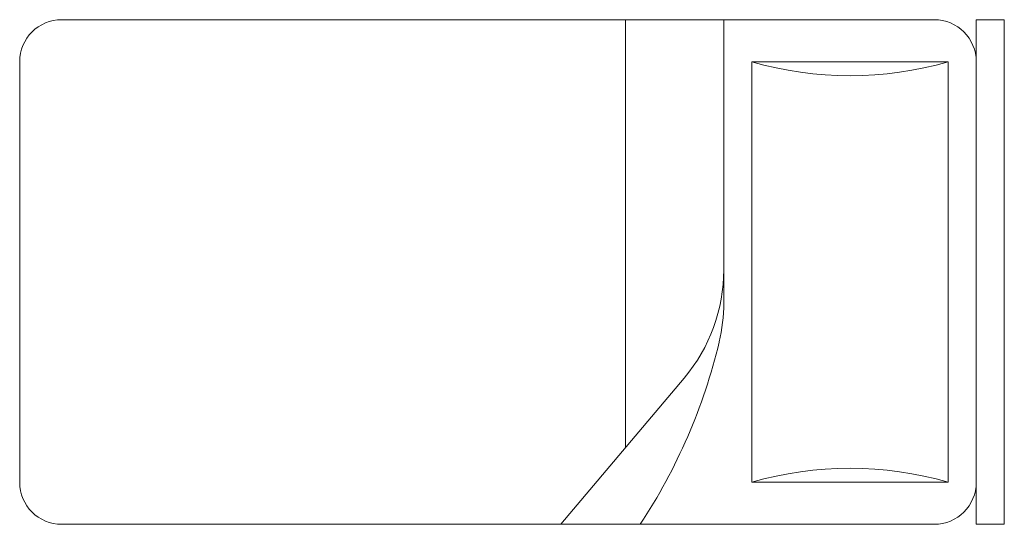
# Model space of a CAD drawing. Header units: metres. Extents: x -710577 to 709766, y -710660 to 709683.
# Tile 1 of 70: x -710577 to -708627, y -33656 to -32656. Entities that reach past the tile are written whole.
import ezdxf

# ---------------------------------------------------------------- set-up
doc = ezdxf.new("R2010")
doc.units = ezdxf.units.M
doc.header["$LTSCALE"] = 50
doc.header["$MEASUREMENT"] = 0
doc.layers.add('0-BLOCKS', color=251, linetype='Continuous', lineweight=0)
doc.layers.add('1000B01-FUP-GF$0$A-FURN-FREE-PLAN', color=233, linetype='Continuous', lineweight=5)

# ---------------------------------------------------------------- blocks, each defined once
blk = doc.blocks.new('bed')
at = {"layer": '1000B01-FUP-GF$0$A-FURN-FREE-PLAN'}
for p, q in [((708221.3, -33168.6), (708221.3, -32168.6)), ((708276.9, -32168.6), (708221.3, -32168.6)), ((708276.9, -33168.6), (708276.9, -32168.6)), ((708360.2, -32168.6), (710088, -32168.6)), ((708776.9, -32168.6), (708776.9, -32730.1)), ((708971.3, -32168.6), (708971.3, -33015.8)), ((708721.3, -32251.9), (708332.4, -32251.9)), ((708332.4, -32251.9), (708332.4, -33085.3)), ((708721.3, -33085.3), (708721.3, -32251.9)), ((710171.3, -32251.9), (710171.3, -33085.3)), ((709099.4, -33168.6), (708855.2, -32878.8)), ((708332.4, -33085.3), (708721.3, -33085.3)), ((708276.9, -33168.6), (708221.3, -33168.6)), ((710088, -33168.6), (708360.2, -33168.6))]:
    blk.add_line(p, q, dxfattribs=at)
for centre, radius, start, end in [((708360.2, -32251.9), 83.3, 90, 180), ((710088, -32251.9), 83.3, 0, 90), ((708526.9, -31585.3), 694.4, 253.7398, 286.2602), ((709110.2, -32664), 333.3, 180, 220.1059), ((709110.2, -32730.1), 333.3, 180, 193.3928), ((709885.6, -32545.5), 1130.4, 193.3928, 213.4501), ((708526.9, -33751.9), 694.4, 73.7398, 106.2602), ((708360.2, -33085.3), 83.3, 180, 270), ((710088, -33085.3), 83.3, 270, 0)]:
    blk.add_arc(centre, radius, start, end, dxfattribs=at)

msp = doc.modelspace()

# ---------------------------------------------------------------- block references
at = {"layer": '0-BLOCKS', "xscale": -1}
msp.add_blockref('bed', (-405.456, -486.943), dxfattribs=at)

doc.saveas('drawing.dxf')
